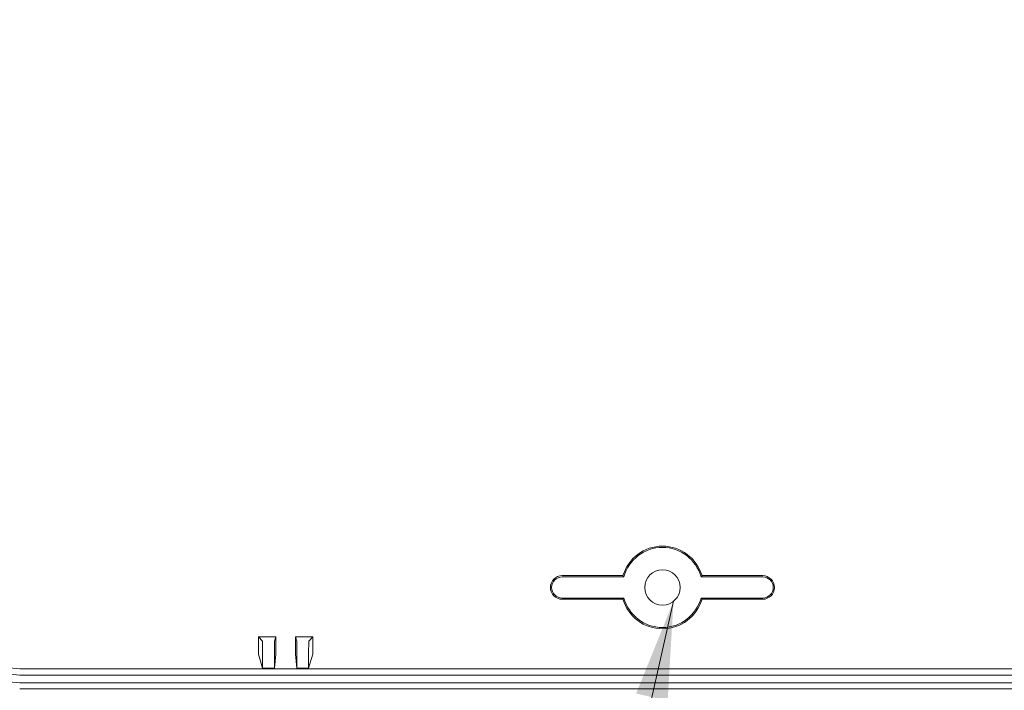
# Model space of a CAD drawing. Header units: millimetres. Extents: x 15 to 916, y 15 to 705.
# Tile 4 of 20: x 152 to 235, y 82 to 139. Entities that reach past the tile are written whole.
import ezdxf

# ---------------------------------------------------------------- set-up
doc = ezdxf.new("R2010")
doc.units = ezdxf.units.MM
doc.header["$LTSCALE"] = 3.333333
for name, color, linetype, lineweight in [('Dimension (ANSI)', 7, 'Continuous', 9), ('Symbol (ANSI)', 7, 'Continuous', 9), ('Visible (ANSI)', 7, 'Continuous', 9)]:
    doc.layers.add(name, color=color, linetype=linetype, lineweight=lineweight)
doc.styles.add('Note Text (ANSI)', font='arial.ttf')
doc.dimstyles.new('Default - mm (ANSI)', dxfattribs={"dimscale": 3.333333, "dimtxt": 1.5, "dimasz": 2, "dimexe": 3.175, "dimexo": 1, "dimgap": 0.8, "dimtad": 0, "dimtih": 1, "dimtoh": 1, "dimrnd": 1e-08, "dimzin": 4, "dimdsep": 46, "dimtxsty": 'Note Text (ANSI)', "dimblk": 'Filled-1', "dimcen": 0.09, "dimdle": 10, "dimclrd": 256, "dimclre": 256, "dimclrt": 256, "dimadec": 1, "dimazin": 0, "dimtfac": 2.032, "dimtofl": 0, "dimtmove": 0, "dimatfit": 3, "dimfxl": 1, "dimtolj": 1, "dimtzin": 0, "dimlwd": -1, "dimlwe": -1, "dimarcsym": 0})
doc.dimstyles.new('Default - mm (ANSI)$7', dxfattribs={"dimscale": 3.333333, "dimtxt": 1.5, "dimasz": 2.5, "dimexe": 3.175, "dimexo": 1, "dimgap": 0.8, "dimtad": 0, "dimtih": 1, "dimtoh": 1, "dimrnd": 1e-08, "dimzin": 4, "dimdsep": 46, "dimtxsty": 'Note Text (ANSI)', "dimblk": 'Filled-1', "dimcen": 0.09, "dimdle": 10, "dimclrd": 256, "dimclre": 256, "dimclrt": 256, "dimadec": 1, "dimazin": 0, "dimtfac": 2.032, "dimtofl": 0, "dimtmove": 0, "dimatfit": 3, "dimfxl": 1, "dimtolj": 1, "dimtzin": 0, "dimlwd": -1, "dimlwe": -1, "dimarcsym": 0})

# ---------------------------------------------------------------- blocks, each defined once
blk = doc.blocks.new('Filled-1')
at = {"color": 0}
for p, q in [((0, 0), (-1, 0.15)), ((-1, 0.15), (-1, -0.15)), ((-1, 0), (0, 0)), ((-1, -0.15), (0, 0))]:
    blk.add_line(p, q, dxfattribs=at)
at = {"color": 0, "flags": 128}
blk.add_lwpolyline([(-1, -0.15), (0, 0), (-1, 0.15), (-1, -0.15)], dxfattribs=at)
at = {"color": 0}
blk.add_solid([(-1, -0.15), (0, 0), (-1, 0.15), (-1, -0.15)], dxfattribs=at)
blk = doc.blocks.new('*D23')
at = {"layer": 'Defpoints', "color": 0, "transparency": 16777216}
for p in [(151.922, 217.512), (72.601, 83.712), (151.922, 83.712)]:
    blk.add_point(p, dxfattribs=at)
at = {"layer": 'Dimension (ANSI)', "transparency": 16777216}
for p, q in [((148.588, 217.512), (62.017, 217.512)), ((72.601, 210.845), (72.601, 186.649)), ((72.601, 90.379), (72.601, 164.464)), ((148.588, 83.712), (62.017, 83.712))]:
    blk.add_line(p, q, dxfattribs=at)
at = {"layer": 'Dimension (ANSI)', "transparency": 16777216, "xscale": 6.666666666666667, "yscale": 6.666666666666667, "zscale": 6.666666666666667}
for p, rotation in [((72.601, 217.512), 90), ((72.601, 83.712), 270)]:
    blk.add_blockref('Filled-1', p, dxfattribs=dict(at, rotation=rotation))
at = {"layer": 'Dimension (ANSI)', "transparency": 16777216, "char_height": 5, "attachment_point": 5, "style": 'Note Text (ANSI)'}
for s, insert in [('\\A1; 133.80', (72.601, 180.778)), ('\\A1;[5.27]', (72.601, 169.686))]:
    blk.add_mtext(s, dxfattribs=dict(at, insert=insert))

msp = doc.modelspace()

# ---------------------------------------------------------------- linework, layer by layer
at = {"layer": 'Visible (ANSI)'}
for p, q in [((197.9219, 91.6121), (203.0678, 91.6121)), ((197.9219, 91.5074), (203.1468, 91.5074)), ((209.6971, 91.5074), (214.9219, 91.5074)), ((209.776, 91.6121), (214.9219, 91.6121)), ((203.1468, 89.7168), (197.9219, 89.7168)), ((203.0678, 89.6121), (197.9219, 89.6121)), ((214.9219, 89.7168), (209.6971, 89.7168)), ((214.9219, 89.6121), (209.776, 89.6121)), ((172.1601, 85.7533), (172.1601, 86.4228)), ((172.1601, 86.4228), (173.6425, 86.4228)), ((172.5141, 86.0688), (172.1601, 86.4228)), ((173.5245, 86.0688), (173.6425, 86.4228)), ((173.6425, 86.4228), (173.6425, 85.4585)), ((175.3013, 85.4585), (175.3013, 86.4228)), ((175.3013, 86.4228), (176.7837, 86.4228)), ((175.4193, 86.0688), (175.3013, 86.4228)), ((176.4298, 86.0688), (176.7837, 86.4228)), ((176.7837, 86.4228), (176.7837, 85.7533)), ((172.5219, 83.761), (172.1642, 84.9534)), ((172.5219, 83.761), (172.5219, 84.5688)), ((173.6417, 84.9585), (173.5219, 83.761)), ((173.5219, 84.5688), (173.5219, 83.761)), ((175.4219, 83.761), (175.3022, 84.9585)), ((175.4219, 84.5688), (175.4219, 83.761)), ((176.7796, 84.9534), (176.4219, 83.761)), ((176.4219, 83.761), (176.4219, 84.5688)), ((260.9222, 83.7121), (151.9217, 83.7121)), ((173.5219, 83.761), (172.5219, 83.761)), ((176.4219, 83.761), (175.4219, 83.761)), ((260.9222, 83.1885), (151.9217, 83.1885)), ((260.9222, 82.5357), (151.9217, 82.5357)), ((260.9222, 82.0121), (151.9217, 82.0121))]:
    msp.add_line(p, q, dxfattribs=at)
msp.add_circle((206.4219, 90.6121), 1.5, dxfattribs=at)
for centre, radius, start, end in [((206.4219, 90.6121), 3.5, 16.60155, 163.39845), ((206.4219, 90.6121), 3.3953, 15.288619, 164.711381), ((197.9219, 90.6121), 1, 90, 270), ((197.9219, 90.6121), 0.8953, 90, 270), ((214.9219, 90.6121), 1, 270, 90), ((214.9219, 90.6121), 0.8953, 270, 90), ((206.4219, 90.6121), 3.5, 196.60155, 343.39845), ((206.4219, 90.6121), 3.3953, 195.288619, 344.711381)]:
    msp.add_arc(centre, radius, start, end, dxfattribs=at)
for centre, major_axis, ratio, start_param, end_param in [((151.9217, 86.712), (0.0002, 2.9999), 0.9999619, 1.5708724, 3.1416688), ((172.5141, 84.5688), (0, -1.5), 0.005236, 1.5707963, 3.1363567), ((173.5246, 84.5688), (0, 1.5), 0.0017453, 0.005237, 1.5707963), ((175.4193, 84.5688), (0, -1.5), 0.0017453, 1.5707963, 3.1363556), ((176.4298, 84.5688), (0, 1.5), 0.005236, 0.0052361, 1.5707963), ((172.1643, 85.7533), (0, -0.8), 0.005236, 4.712389, 6.265732), ((173.6417, 85.4585), (0, 0.5), 0.0017453, 3.159049, 4.712389), ((175.3022, 85.4585), (0, -0.5), 0.0017453, 4.712389, 6.265729), ((176.7796, 85.7533), (0, 0.8), 0.005236, 3.1590459, 4.712389)]:
    msp.add_ellipse(centre, major_axis=major_axis, ratio=ratio, start_param=start_param, end_param=end_param, dxfattribs=at)
for points in [[(203.0678, 91.6121), (203.1073, 91.5591), (203.1468, 91.5074)], [(209.776, 91.6121), (209.7365, 91.5591), (209.6971, 91.5074)], [(203.0678, 89.6121), (203.1073, 89.6651), (203.1468, 89.7168)], [(209.776, 89.6121), (209.7365, 89.6651), (209.6971, 89.7168)]]:
    msp.add_open_spline(points, degree=2, dxfattribs=at)
for points in [[(151.9217, 82.5357), (151.1017, 82.5357), (149.4636, 83.0331), (148.0164, 84.798), (147.7456, 86.1653), (147.7455, 86.712)], [(151.9217, 83.1885), (151.2299, 83.1885), (149.8479, 83.6082), (148.6269, 85.0972), (148.3984, 86.2508), (148.3984, 86.712)]]:
    msp.add_open_spline(points, degree=3, knots=[-0.0000761, -0.0000761, -0.0000761, -0.0000761, 0.5889725, 1.1780211, 1.5707202, 1.5707202, 1.5707202, 1.5707202], dxfattribs=at)

# ---------------------------------------------------------------- dimensions: what is measured, and where the dimension line sits
at = {"layer": 'Dimension (ANSI)'}
dim = msp.add_linear_dim(base=(72.6005, 83.7121), p1=(151.9217, 217.5121), p2=(151.9217, 83.7121), angle=90, text=' <>\\X[5.27]', dimstyle='Default - mm (ANSI)', override={"dimgap": 0.8, "dimdec": 2, "dimpost": '\\X', "dimtol": 0, "dimlim": 0, "dimtp": 0, "dimtm": 0, "dimtdec": 2, "dimatfit": 1}, dxfattribs=at)
dim.commit()
dim.dimension.update_dxf_attribs({"geometry": '*D23', "text_midpoint": (72.6005, 175.5566), "dimtype": 160})

# ---------------------------------------------------------------- leaders
at = {"layer": 'Symbol (ANSI)', "annotation_type": 0, "has_hookline": 1, "hookline_direction": 1, "text_width": 49.7067}
msp.add_leader([(207.3608, 89.4422), (200.9923, 61.2346), (192.659, 61.2346)], dimstyle='Default - mm (ANSI)$7', override={"dimtad": 0}, dxfattribs=at)

doc.saveas('drawing.dxf')
